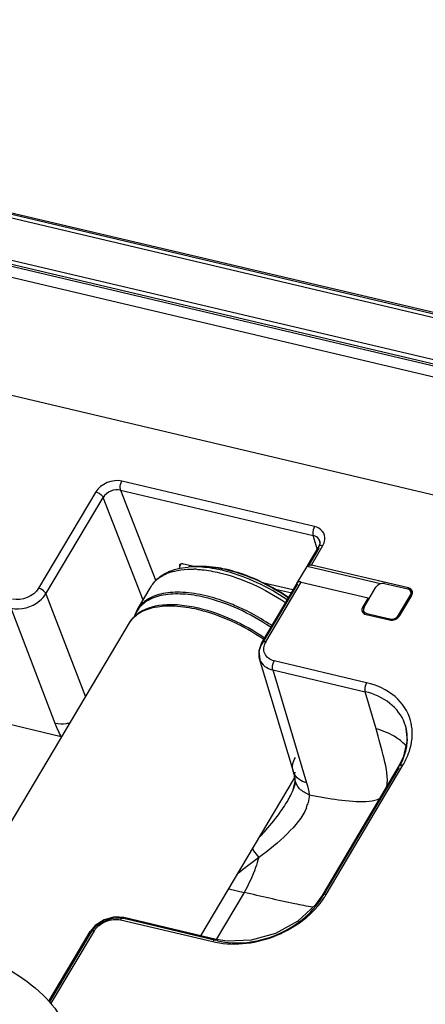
# Model space of a CAD drawing. Header units: inches. Extents: x 0 to 17, y 0 to 11.
# Tile 70 of 104: x 9.368 to 9.607, y 4.395 to 4.976. Entities that reach past the tile are written whole.
import ezdxf

# ---------------------------------------------------------------- set-up
doc = ezdxf.new("R2010")
doc.units = ezdxf.units.IN
doc.header["$LTSCALE"] = 0.935
doc.header["$MEASUREMENT"] = 0
doc.layers.get('0').update_dxf_attribs({"linetype": 'CONTINUOUS'})
doc.layers.add('1', color=7, linetype='CONTINUOUS')
doc.layers.add('2', color=7, linetype='CONTINUOUS')

msp = doc.modelspace()

# ---------------------------------------------------------------- linework, layer by layer
at = {"color": 7, "linetype": 'Continuous'}
for p, q in [((9.46803, 4.65393), (9.46768, 4.65302)), ((9.52726, 4.63774), (9.5185, 4.63981)), ((9.52594, 4.6355), (9.52522, 4.63567))]:
    msp.add_line(p, q, dxfattribs=at)
msp.add_arc((9.47278, 4.65241), 0.00234, 157.29323, 158.79088, dxfattribs=at)
at = {"layer": '1', "color": 7, "linetype": 'Continuous'}
for p, q in [((9.47085, 4.65327), (9.46699, 4.65296)), ((9.47051, 4.65311), (9.46699, 4.65296)), ((9.47243, 4.65337), (9.47763, 4.65333)), ((9.47763, 4.65333), (9.48102, 4.65304)), ((9.49004, 4.65148), (9.48971, 4.65149)), ((9.43725, 4.62802), (9.44532, 4.6416)), ((9.58276, 4.6433), (9.59635, 4.6401)), ((9.57065, 4.62941), (9.57763, 4.64117)), ((9.59104, 4.6246), (9.59801, 4.63636)), ((9.59817, 4.63598), (9.59801, 4.63636)), ((9.59833, 4.63846), (9.59889, 4.63716)), ((9.5016, 4.62713), (9.49444, 4.63044)), ((9.57035, 4.62727), (9.57088, 4.62574)), ((9.57231, 4.62567), (9.57245, 4.62525)), ((9.57231, 4.62567), (9.5859, 4.62247)), ((9.59104, 4.6246), (9.59119, 4.62419)), ((9.32119, 4.43281), (9.43251, 4.62006)), ((9.58606, 4.62203), (9.5859, 4.62247)), ((9.47454, 4.43575), (9.52978, 4.52866))]:
    msp.add_line(p, q, dxfattribs=at)
for centre, radius, start, end in [((9.47437, 4.60967), 0.04374, 92.53692, 94.61931), ((9.46897, 4.59235), 0.0594, 87.11092, 88.57684), ((9.46593, 4.56161), 0.09193, 75.04523, 76.71165), ((9.47041, 4.56974), 0.08401, 76.50725, 76.71938), ((9.46008, 4.53874), 0.1168, 55.55607, 55.88564), ((9.45444, 4.61789), 0.01996, 157.52752, 162.93895), ((9.45117, 4.6186), 0.01661, 155.53401, 160.8952), ((9.45394, 4.6181), 0.01942, 149.28449, 157.51943), ((9.4508, 4.61876), 0.0162, 145.74591, 155.51202), ((9.44336, 4.51081), 0.13009, 57.68768, 63.40704), ((9.4436, 4.51115), 0.12967, 55.88723, 57.69726)]:
    msp.add_arc(centre, radius, start, end, dxfattribs=at)
for centre, ratio, start_param, end_param in [((9.58102, 4.64036), 0.734325, 0.82133, 2.391822), ((9.59461, 4.63716), 0.733879, -0.749539, 0.820953), ((9.57405, 4.62861), 0.733879, 8.675239, 10.245731), ((9.58764, 4.62541), 0.734325, -2.320263, -0.749771)]:
    msp.add_ellipse(centre, major_axis=(0.00367, 0.00142), ratio=ratio, start_param=start_param, end_param=end_param, dxfattribs=at)
for points, knots in [([(9.45125, 4.64789), (9.45232, 4.64863), (9.45715, 4.65141), (9.46276, 4.65262), (9.46699, 4.65296)], [0, 0, 0, 0, 0.23406, 1, 1, 1, 1]), ([(9.48706, 4.65108), (9.48562, 4.65142), (9.48017, 4.65256), (9.47459, 4.65315), (9.47051, 4.65311)], [0, 0, 0, 0, 0.266278, 1, 1, 1, 1]), ([(9.49004, 4.65148), (9.48835, 4.65188), (9.48205, 4.65316), (9.47554, 4.65364), (9.47084, 4.65326)], [0, 0, 0, 0, 0.268922, 1, 1, 1, 1]), ([(9.48102, 4.65304), (9.48173, 4.65296), (9.48464, 4.65258), (9.48754, 4.65201), (9.48971, 4.6515)], [0, 0, 0, 0, 0.242035, 1, 1, 1, 1]), ([(9.44532, 4.6416), (9.44642, 4.64345), (9.44835, 4.64571), (9.45065, 4.64747), (9.45125, 4.64789)], [0, 0, 0, 0, 0.745496, 1, 1, 1, 1]), ([(9.44813, 4.64512), (9.44838, 4.64535), (9.44942, 4.64629), (9.45057, 4.64711), (9.45148, 4.64766)], [0, 0, 0, 0, 0.24444, 1, 1, 1, 1]), ([(9.45148, 4.64766), (9.45271, 4.6484), (9.45863, 4.6512), (9.46536, 4.65185), (9.47045, 4.65173)], [0, 0, 0, 0, 0.21988, 1, 1, 1, 1]), ([(9.47196, 4.65167), (9.47304, 4.65162), (9.47759, 4.65127), (9.48209, 4.65047), (9.48547, 4.64967)], [0, 0, 0, 0, 0.237411, 1, 1, 1, 1]), ([(9.48547, 4.64967), (9.49223, 4.64808), (9.50578, 4.64325), (9.5183, 4.63622), (9.52439, 4.6321)], [0, 0, 0, 0, 0.485682, 1, 1, 1, 1]), ([(9.52537, 4.63375), (9.51979, 4.63755), (9.50828, 4.64409), (9.49587, 4.64876), (9.48965, 4.65042)], [0, 0, 0, 0, 0.511913, 1, 1, 1, 1]), ([(9.49001, 4.65143), (9.49628, 4.64992), (9.50886, 4.64539), (9.52047, 4.63881), (9.5261, 4.63496)], [0, 0, 0, 0, 0.486073, 1, 1, 1, 1]), ([(9.52559, 4.63544), (9.52004, 4.6392), (9.5086, 4.64562), (9.49622, 4.65002), (9.49004, 4.65148)], [0, 0, 0, 0, 0.51323, 1, 1, 1, 1]), ([(9.44532, 4.6416), (9.4459, 4.64256), (9.4468, 4.64378), (9.44786, 4.64485), (9.44813, 4.64512)], [0, 0, 0, 0, 0.746646, 1, 1, 1, 1]), ([(9.4774, 4.63609), (9.47296, 4.63713), (9.46457, 4.63847), (9.45281, 4.638), (9.44451, 4.63516), (9.4397, 4.63143), (9.43795, 4.62919), (9.43725, 4.62802)], [0, 0, 0, 0, 0.314428, 0.583287, 0.806414, 0.905375, 1, 1, 1, 1]), ([(9.47691, 4.63509), (9.47262, 4.6361), (9.46447, 4.63742), (9.453, 4.63705), (9.44359, 4.63413), (9.43894, 4.63013), (9.4374, 4.62788)], [0, 0, 0, 0, 0.312984, 0.582228, 0.807053, 1, 1, 1, 1]), ([(9.49444, 4.63044), (9.49301, 4.63104), (9.48745, 4.63327), (9.48172, 4.63507), (9.4774, 4.63609)], [0, 0, 0, 0, 0.258378, 1, 1, 1, 1]), ([(9.43251, 4.62006), (9.43321, 4.62123), (9.43497, 4.62347), (9.43978, 4.6272), (9.44808, 4.63004), (9.45984, 4.63051), (9.46823, 4.62917), (9.47266, 4.62813)], [0, 0, 0, 0, 0.094624, 0.193585, 0.416712, 0.685572, 1, 1, 1, 1]), ([(9.4369, 4.62517), (9.441, 4.62859), (9.44998, 4.63116), (9.46242, 4.63099), (9.46953, 4.62978), (9.47324, 4.62891)], [0, 0, 0, 0, 0.426371, 0.69553, 1, 1, 1, 1]), ([(9.51575, 4.61754), (9.50968, 4.62166), (9.49718, 4.62868), (9.48365, 4.6335), (9.47691, 4.63509)], [0, 0, 0, 0, 0.514312, 1, 1, 1, 1]), ([(9.43251, 4.62006), (9.43337, 4.6215), (9.43479, 4.6233), (9.43647, 4.62481), (9.4369, 4.62517)], [0, 0, 0, 0, 0.747238, 1, 1, 1, 1]), ([(9.47266, 4.62813), (9.47942, 4.62653), (9.49299, 4.6217), (9.50551, 4.61467), (9.5116, 4.61054)], [0, 0, 0, 0, 0.485686, 1, 1, 1, 1]), ([(9.47324, 4.62891), (9.47998, 4.62731), (9.49351, 4.62249), (9.50601, 4.61547), (9.51209, 4.61136)], [0, 0, 0, 0, 0.485689, 1, 1, 1, 1]), ([(9.15313, 4.43992), (9.16576, 4.44217), (9.19143, 4.44539), (9.23004, 4.4466), (9.26784, 4.44418), (9.30323, 4.43829), (9.33474, 4.42912), (9.36112, 4.41709), (9.38135, 4.40258), (9.3909, 4.3905), (9.39392, 4.38434)], [0, 0, 0, 0, 0.148488, 0.299109, 0.44673, 0.586428, 0.713803, 0.825704, 0.92058, 1, 1, 1, 1])]:
    msp.add_open_spline(points, degree=3, knots=knots, dxfattribs=at)
at = {"layer": '2', "color": 7, "linetype": 'Continuous'}
for p, q in [((8.87725, 4.97339), (11.11922, 4.44425)), ((11.1222, 4.44639), (8.88024, 4.97553)), ((11.12199, 4.44551), (8.8815, 4.9743)), ((11.10618, 4.42227), (8.86422, 4.9514)), ((8.86518, 4.94891), (11.10714, 4.41977)), ((8.86247, 4.94847), (11.10444, 4.41933)), ((11.10096, 4.41345), (8.85899, 4.94259)), ((8.83146, 4.87972), (11.07342, 4.35059)), ((9.54149, 4.67693), (9.42809, 4.7037)), ((9.41268, 4.69729), (9.37899, 4.64049)), ((9.38332, 4.63728), (9.41701, 4.69408)), ((9.44051, 4.63351), (9.41701, 4.69408)), ((9.42728, 4.69835), (9.44801, 4.64494)), ((9.42728, 4.69835), (9.54068, 4.67159)), ((9.54309, 4.66366), (9.54068, 4.67159)), ((9.54403, 4.66523), (9.53718, 4.65368)), ((9.53962, 4.65419), (9.54645, 4.66572)), ((9.54399, 4.66411), (9.54403, 4.66523)), ((9.5446, 4.66828), (9.5446, 4.66829)), ((9.54478, 4.66651), (9.5446, 4.66828)), ((9.54488, 4.66578), (9.54534, 4.66583)), ((9.54534, 4.66583), (9.54645, 4.66572)), ((9.54399, 4.66411), (9.53748, 4.65315)), ((9.46189, 4.65301), (9.46298, 4.65483)), ((9.46195, 4.65425), (9.46189, 4.65301)), ((9.46189, 4.65301), (9.46219, 4.65214)), ((9.47061, 4.65332), (9.4644, 4.65478)), ((9.53114, 4.64341), (9.53706, 4.6534)), ((9.53705, 4.6534), (9.53718, 4.65368)), ((9.58036, 4.64318), (9.53706, 4.6534)), ((9.59676, 4.64071), (9.53962, 4.65419)), ((9.53156, 4.64316), (9.5103, 4.60731)), ((9.53124, 4.64368), (9.51034, 4.60843)), ((9.52881, 4.63958), (9.51091, 4.64381)), ((9.51276, 4.60892), (9.53366, 4.64414)), ((9.53125, 4.64368), (9.53114, 4.64341)), ((9.5336, 4.64415), (9.57306, 4.63484)), ((9.38332, 4.63728), (9.4066, 4.57647)), ((9.59173, 4.6244), (9.59874, 4.63622)), ((9.59676, 4.64071), (9.59707, 4.63981)), ((9.59837, 4.63876), (9.59904, 4.63823)), ((9.57306, 4.63484), (9.56992, 4.62955)), ((9.57306, 4.63484), (9.5734, 4.63404)), ((9.38879, 4.56078), (9.36277, 4.62875)), ((9.57033, 4.62859), (9.56992, 4.62955)), ((9.57019, 4.62728), (9.57005, 4.62618)), ((9.57191, 4.62506), (9.58557, 4.62184)), ((9.51034, 4.60843), (9.50866, 4.60366)), ((9.51034, 4.60843), (9.5103, 4.60731)), ((9.51161, 4.60543), (9.5122, 4.60777)), ((9.50866, 4.60366), (9.50922, 4.59854)), ((9.50896, 4.59911), (9.50912, 4.59865)), ((9.50896, 4.59911), (9.52885, 4.53267)), ((9.5721, 4.58487), (9.51772, 4.5977)), ((9.5169, 4.59237), (9.53682, 4.52584)), ((9.5169, 4.59237), (9.57128, 4.57954)), ((9.5777, 4.55765), (9.57128, 4.57954)), ((9.39237, 4.55305), (9.30398, 4.57391)), ((9.59506, 4.55948), (9.59453, 4.56104)), ((9.5951, 4.55934), (9.59506, 4.55948)), ((9.52889, 4.53256), (9.52885, 4.53267)), ((9.59116, 4.5358), (9.54595, 4.45957)), ((9.59111, 4.53469), (9.5464, 4.4593)), ((9.54837, 4.46006), (9.59359, 4.53629)), ((9.59111, 4.53469), (9.59116, 4.5358)), ((9.52984, 4.52812), (9.52984, 4.52816)), ((9.52446, 4.51322), (9.52533, 4.51465)), ((9.52533, 4.51465), (9.52536, 4.51471)), ((9.53833, 4.51889), (9.54932, 4.51684)), ((9.49102, 4.46346), (9.50002, 4.46134)), ((9.50002, 4.46134), (9.48356, 4.43359)), ((9.54595, 4.45957), (9.5459, 4.45846)), ((9.42723, 4.44514), (9.48161, 4.4323)), ((9.4291, 4.44647), (9.4299, 4.44568)), ((9.48348, 4.43364), (9.4291, 4.44647)), ((9.48334, 4.43306), (9.4299, 4.44568)), ((9.38502, 4.39714), (9.4094, 4.43824)), ((9.38628, 4.39567), (9.41182, 4.43873)), ((9.40936, 4.43712), (9.4094, 4.43824)), ((9.40936, 4.43712), (9.38542, 4.39677))]:
    msp.add_line(p, q, dxfattribs=at)
for points in [[(9.5446, 4.66829), (9.54465, 4.66677), (9.54403, 4.66523)], [(9.59505, 4.55948), (9.59601, 4.5511), (9.59366, 4.54081), (9.59116, 4.5358)], [(9.52889, 4.53257), (9.52905, 4.53202), (9.52981, 4.5285), (9.52986, 4.52813)], [(9.52984, 4.52816), (9.52987, 4.52674), (9.52846, 4.52098), (9.52536, 4.51471)], [(9.54595, 4.45957), (9.54182, 4.45377), (9.53161, 4.44435), (9.51858, 4.43713), (9.50417, 4.43311), (9.49012, 4.43258), (9.48348, 4.43364)], [(9.4291, 4.44647), (9.42386, 4.44682), (9.41768, 4.44523), (9.41234, 4.44181), (9.4094, 4.43824)]]:
    msp.add_lwpolyline(points, dxfattribs=at)
for centre, radius, start, end in [((9.54042, 4.66699), 0.00437, 17.32296, 24.0701), ((9.52101, 4.60415), 0.00953, 149.96546, 157.62336), ((9.57124, 4.55509), 0.0278, 12.18227, 15.55372), ((9.57117, 4.55508), 0.02788, 11.5158, 12.18304), ((9.57097, 4.55504), 0.02808, 9.1714, 11.51311), ((9.57055, 4.55224), 0.02555, 11.36877, 16.12342), ((9.56966, 4.55207), 0.02645, 5.82442, 11.35857), ((9.55807, 4.55429), 0.03841, 330.94976, 337.14577), ((9.56017, 4.55339), 0.03613, 337.17129, 341.11841), ((9.55545, 4.55884), 0.0443, 329.39846, 334.16074), ((9.53637, 4.53484), 0.00782, 196.90553, 203.20883), ((9.51549, 4.51983), 0.0229, 337.88897, 345.6089), ((9.45192, 4.55839), 0.08545, 324.7698, 328.08748), ((9.50808, 4.48406), 0.0469, 326.99949, 329.22256), ((9.49298, 4.48085), 0.04986, 256.81902, 258.72849)]:
    msp.add_arc(centre, radius, start, end, dxfattribs=at)
for centre, ratio, start_param, end_param in [((9.59466, 4.63718), 0.733879, 5.533646, 7.104138), ((9.574, 4.62859), 0.733879, 8.675239, 10.245731), ((9.58766, 4.62537), 0.734325, -2.320263, -0.749771)]:
    msp.add_ellipse(centre, major_axis=(0.00441, 0.0017), ratio=ratio, start_param=start_param, end_param=end_param, dxfattribs=at)
for points in [[(9.42809, 4.7037), (9.42267, 4.70495), (9.41557, 4.70204), (9.41268, 4.69729)], [(9.42728, 4.69835), (9.42368, 4.69925), (9.41886, 4.69729), (9.41701, 4.69408)], [(9.54404, 4.66523), (9.5442, 4.66552), (9.54455, 4.66571), (9.54488, 4.66578)], [(9.54645, 4.66572), (9.54706, 4.66675), (9.54748, 4.66793), (9.5476, 4.66912)], [(9.37899, 4.64049), (9.37612, 4.63572), (9.36901, 4.63285), (9.36359, 4.63408)], [(9.5103, 4.60731), (9.50945, 4.6059), (9.50884, 4.6043), (9.50866, 4.60266)], [(9.50866, 4.60266), (9.50853, 4.60148), (9.50862, 4.60025), (9.50896, 4.59911)], [(9.5122, 4.60198), (9.51172, 4.60304), (9.51151, 4.60427), (9.51161, 4.60543)], [(9.5144, 4.59924), (9.51347, 4.59994), (9.51268, 4.60091), (9.5122, 4.60198)], [(9.50912, 4.59865), (9.50971, 4.59701), (9.51088, 4.59554), (9.51227, 4.59449)], [(9.51772, 4.5977), (9.51653, 4.59799), (9.51537, 4.5985), (9.5144, 4.59924)], [(9.51227, 4.59449), (9.51363, 4.59347), (9.51525, 4.59277), (9.5169, 4.59237)], [(9.39237, 4.55305), (9.39101, 4.55554), (9.3898, 4.55812), (9.38879, 4.56078)], [(9.58969, 4.55243), (9.58605, 4.55482), (9.58192, 4.55654), (9.5777, 4.55765)], [(9.596, 4.54928), (9.59616, 4.5511), (9.59616, 4.55294), (9.59598, 4.55475)], [(9.59557, 4.54749), (9.59383, 4.54936), (9.59183, 4.55103), (9.58969, 4.55243)], [(9.59436, 4.5417), (9.59519, 4.54414), (9.59576, 4.5467), (9.596, 4.54928)], [(9.52886, 4.53267), (9.5281, 4.53529), (9.52878, 4.53843), (9.53022, 4.54074)], [(9.53682, 4.52584), (9.53371, 4.52668), (9.53045, 4.5288), (9.52919, 4.53175)], [(9.52984, 4.52816), (9.52966, 4.52949), (9.52977, 4.53088), (9.53013, 4.53217)], [(9.53682, 4.52584), (9.53751, 4.52357), (9.53803, 4.52124), (9.53833, 4.51889)], [(9.53833, 4.51889), (9.53831, 4.51729), (9.53807, 4.51569), (9.53768, 4.51414)], [(9.5086, 4.48179), (9.50437, 4.47857), (9.50003, 4.47547), (9.49602, 4.47197)], [(9.42419, 4.44604), (9.42016, 4.44566), (9.41609, 4.44397), (9.41299, 4.44137)], [(9.41451, 4.44178), (9.41689, 4.44373), (9.41998, 4.44502), (9.42304, 4.44535)], [(9.42304, 4.44535), (9.42443, 4.4455), (9.42587, 4.44545), (9.42723, 4.44514)], [(9.42911, 4.44584), (9.42749, 4.44614), (9.42582, 4.4462), (9.42419, 4.44604)], [(9.41299, 4.44137), (9.41157, 4.44017), (9.4103, 4.43873), (9.40936, 4.43712)], [(9.41182, 4.43873), (9.41252, 4.43989), (9.41347, 4.44092), (9.41451, 4.44178)], [(9.48427, 4.43284), (9.48412, 4.43319), (9.48384, 4.43355), (9.48348, 4.43364)]]:
    msp.add_open_spline(points, degree=3, dxfattribs=at)
for points, knots in [([(9.42728, 4.69835), (9.42715, 4.69872), (9.42691, 4.70055), (9.42736, 4.70246), (9.42809, 4.7037)], [0, 0, 0, 0, 0.212178, 1, 1, 1, 1]), ([(9.41268, 4.69729), (9.41409, 4.69696), (9.41578, 4.69594), (9.41686, 4.69444), (9.41701, 4.69408)], [0, 0, 0, 0, 0.789046, 1, 1, 1, 1]), ([(9.54149, 4.67693), (9.54076, 4.67569), (9.54031, 4.67378), (9.54055, 4.67196), (9.54068, 4.67159)], [0, 0, 0, 0, 0.787822, 1, 1, 1, 1]), ([(9.5476, 4.66912), (9.54776, 4.67081), (9.5467, 4.67462), (9.54329, 4.67649), (9.54149, 4.67693)], [0, 0, 0, 0, 0.478059, 1, 1, 1, 1]), ([(9.54442, 4.66878), (9.54395, 4.66982), (9.54263, 4.67101), (9.54112, 4.67149), (9.54068, 4.67159)], [0, 0, 0, 0, 0.718963, 1, 1, 1, 1]), ([(9.4644, 4.65478), (9.46413, 4.65485), (9.46331, 4.65499), (9.46224, 4.65476), (9.46194, 4.65425)], [0, 0, 0, 0, 0.318516, 1, 1, 1, 1]), ([(9.53717, 4.65369), (9.53726, 4.65383), (9.53793, 4.65444), (9.53894, 4.65435), (9.53962, 4.65419)], [0, 0, 0, 0, 0.199265, 1, 1, 1, 1]), ([(9.5336, 4.64415), (9.53334, 4.64421), (9.53256, 4.64435), (9.53153, 4.64415), (9.53124, 4.64368)], [0, 0, 0, 0, 0.32592, 1, 1, 1, 1]), ([(9.36277, 4.62875), (9.36841, 4.62745), (9.37716, 4.62993), (9.38235, 4.63567), (9.38332, 4.63728)], [0, 0, 0, 0, 0.755752, 1, 1, 1, 1]), ([(9.38332, 4.63728), (9.38316, 4.63763), (9.38209, 4.63913), (9.38039, 4.64016), (9.37899, 4.64049)], [0, 0, 0, 0, 0.210954, 1, 1, 1, 1]), ([(9.51276, 4.60892), (9.51251, 4.60898), (9.51171, 4.60911), (9.51063, 4.60894), (9.51035, 4.60843)], [0, 0, 0, 0, 0.307189, 1, 1, 1, 1]), ([(9.5169, 4.59237), (9.51678, 4.59274), (9.51654, 4.59456), (9.51699, 4.59647), (9.51772, 4.5977)], [0, 0, 0, 0, 0.21258, 1, 1, 1, 1]), ([(9.5721, 4.58487), (9.57136, 4.58363), (9.57089, 4.58172), (9.57116, 4.5799), (9.57128, 4.57954)], [0, 0, 0, 0, 0.790325, 1, 1, 1, 1]), ([(9.59803, 4.56255), (9.59653, 4.56794), (9.5895, 4.57847), (9.57817, 4.58343), (9.5721, 4.58487)], [0, 0, 0, 0, 0.472426, 1, 1, 1, 1]), ([(9.59453, 4.56104), (9.59286, 4.56557), (9.58622, 4.57411), (9.57652, 4.57831), (9.57128, 4.57954)], [0, 0, 0, 0, 0.472885, 1, 1, 1, 1]), ([(9.39766, 4.56118), (9.39688, 4.56097), (9.39397, 4.56038), (9.39091, 4.56035), (9.38879, 4.56078)], [0, 0, 0, 0, 0.272391, 1, 1, 1, 1]), ([(9.58409, 4.52344), (9.58491, 4.52892), (9.58261, 4.54073), (9.57943, 4.5518), (9.5777, 4.55765)], [0, 0, 0, 0, 0.476326, 1, 1, 1, 1]), ([(9.59533, 4.53953), (9.59611, 4.54116), (9.5987, 4.54746), (9.59949, 4.55457), (9.59869, 4.55951)], [0, 0, 0, 0, 0.265261, 1, 1, 1, 1]), ([(9.59116, 4.5358), (9.59146, 4.53631), (9.59253, 4.53649), (9.59333, 4.53635), (9.59359, 4.53629)], [0, 0, 0, 0, 0.6948, 1, 1, 1, 1]), ([(9.52536, 4.51471), (9.52592, 4.51566), (9.52794, 4.51929), (9.52961, 4.52314), (9.53046, 4.52607)], [0, 0, 0, 0, 0.266893, 1, 1, 1, 1]), ([(9.53833, 4.51889), (9.53624, 4.51962), (9.53232, 4.52188), (9.53014, 4.52602), (9.52985, 4.52812)], [0, 0, 0, 0, 0.509733, 1, 1, 1, 1]), ([(9.54932, 4.51684), (9.55486, 4.51591), (9.56302, 4.51478), (9.57333, 4.5148), (9.57819, 4.51567), (9.58009, 4.51678)], [0, 0, 0, 0, 0.541505, 0.788225, 1, 1, 1, 1]), ([(9.53671, 4.51121), (9.53435, 4.50538), (9.5251, 4.4947), (9.51456, 4.48613), (9.5086, 4.48179)], [0, 0, 0, 0, 0.460313, 1, 1, 1, 1]), ([(9.50957, 4.49429), (9.51069, 4.49552), (9.51495, 4.50028), (9.519, 4.50524), (9.52172, 4.5091)], [0, 0, 0, 0, 0.2601, 1, 1, 1, 1]), ([(9.50496, 4.48695), (9.50517, 4.48657), (9.50626, 4.48476), (9.50755, 4.48308), (9.5086, 4.48179)], [0, 0, 0, 0, 0.207582, 1, 1, 1, 1]), ([(9.5086, 4.48179), (9.50805, 4.47984), (9.5058, 4.47279), (9.50277, 4.46597), (9.50002, 4.46134)], [0, 0, 0, 0, 0.2732, 1, 1, 1, 1]), ([(9.48323, 4.43195), (9.49511, 4.42958), (9.52042, 4.43302), (9.54089, 4.44847), (9.54741, 4.45851)], [0, 0, 0, 0, 0.5028, 1, 1, 1, 1]), ([(9.48427, 4.43284), (9.49566, 4.43018), (9.52026, 4.43332), (9.53999, 4.44854), (9.5459, 4.45846)], [0, 0, 0, 0, 0.503143, 1, 1, 1, 1]), ([(9.54065, 4.45253), (9.53705, 4.45316), (9.52344, 4.45582), (9.50995, 4.45898), (9.50002, 4.46134)], [0, 0, 0, 0, 0.264011, 1, 1, 1, 1]), ([(9.54837, 4.46006), (9.54812, 4.46012), (9.54732, 4.46026), (9.54625, 4.46008), (9.54595, 4.45957)], [0, 0, 0, 0, 0.3052, 1, 1, 1, 1]), ([(9.42723, 4.44514), (9.42736, 4.44535), (9.42778, 4.44596), (9.42857, 4.4466), (9.4291, 4.44647)], [0, 0, 0, 0, 0.312231, 1, 1, 1, 1]), ([(9.40941, 4.43824), (9.40969, 4.43875), (9.41077, 4.43892), (9.41157, 4.43879), (9.41182, 4.43873)], [0, 0, 0, 0, 0.692811, 1, 1, 1, 1]), ([(9.48347, 4.43364), (9.48295, 4.43376), (9.48215, 4.43314), (9.48173, 4.43251), (9.48161, 4.4323)], [0, 0, 0, 0, 0.689567, 1, 1, 1, 1])]:
    msp.add_open_spline(points, degree=3, knots=knots, dxfattribs=at)

doc.saveas('drawing.dxf')
